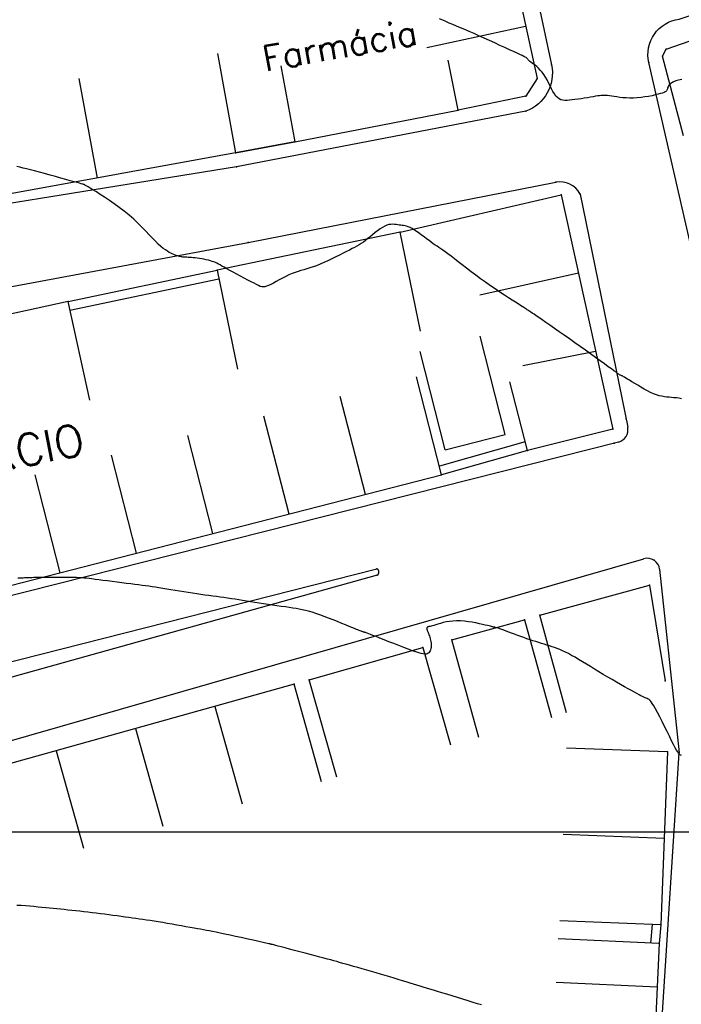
# Model space of a CAD drawing. Header units: millimetres. Extents: x 196436 to 199900, y 8705373 to 8708636.
# Tile 104 of 238: x 197906 to 197958, y 8706686 to 8706764. Entities that reach past the tile are written whole.
import ezdxf
from ezdxf.enums import TextEntityAlignment as Align

# ---------------------------------------------------------------- set-up
doc = ezdxf.new("R2010")
doc.units = ezdxf.units.MM
doc.header["$LTSCALE"] = 5
for name, color, linetype in [('$CURVAS2', 40, 'Continuous'), ('CASA', 6, 'Continuous'), ('MALHA', 9, 'Continuous'), ('MEIO-FIO', 7, 'Continuous'), ('MURO', 9, 'Continuous'), ('TEXTO', 2, 'Continuous'), ('TXT_NRUA', 3, 'Continuous')]:
    doc.layers.add(name, color=color, linetype=linetype)
doc.styles.add('GEOSIS', font='ROMANS.SHX')

# ---------------------------------------------------------------- blocks, each defined once
blk = doc.blocks.new('C')
at = {"layer": 'CASA'}
blk.add_lwpolyline([(0, 0), (0, 8)], dxfattribs=at)

msp = doc.modelspace()

# ---------------------------------------------------------------- linework, layer by layer
at = {"layer": '$CURVAS2'}
for points in [[(197958.092, 8706759.493, 691), (197957.832, 8706759.444, 691), (197957.609, 8706759.384, 691), (197957.426, 8706759.316, 691), (197957.282, 8706759.24, 691), (197957.172, 8706759.16, 691), (197957.09, 8706759.077, 691), (197957.032, 8706758.993, 691), (197956.991, 8706758.912, 691), (197956.963, 8706758.835, 691), (197956.943, 8706758.765, 691), (197956.925, 8706758.703, 691), (197956.904, 8706758.648, 691), (197956.874, 8706758.599, 691), (197956.831, 8706758.554, 691), (197956.768, 8706758.51, 691), (197956.68, 8706758.467, 691), (197956.561, 8706758.422, 691), (197956.407, 8706758.374, 691), (197956.214, 8706758.321, 691), (197955.985, 8706758.266, 691), (197955.728, 8706758.211, 691), (197955.45, 8706758.159, 691), (197955.156, 8706758.111, 691), (197954.854, 8706758.071, 691), (197954.549, 8706758.042, 691), (197954.249, 8706758.025, 691), (197953.96, 8706758.023, 691), (197953.682, 8706758.033, 691), (197953.419, 8706758.053, 691), (197953.171, 8706758.08, 691), (197952.94, 8706758.11, 691), (197952.728, 8706758.142, 691), (197952.535, 8706758.173, 691), (197952.363, 8706758.198, 691), (197952.213, 8706758.217, 691), (197952.079, 8706758.229, 691), (197951.955, 8706758.234, 691), (197951.835, 8706758.233, 691), (197951.712, 8706758.224, 691), (197951.579, 8706758.21, 691), (197951.431, 8706758.189, 691), (197951.261, 8706758.162, 691), (197951.065, 8706758.13, 691), (197950.847, 8706758.094, 691), (197950.612, 8706758.054, 691), (197950.367, 8706758.014, 691), (197950.117, 8706757.974, 691), (197949.869, 8706757.936, 691), (197949.629, 8706757.901, 691), (197949.402, 8706757.871, 691), (197949.193, 8706757.847, 691), (197949.003, 8706757.834, 691), (197948.828, 8706757.835, 691), (197948.666, 8706757.853, 691), (197948.517, 8706757.894, 691), (197948.378, 8706757.96, 691), (197948.248, 8706758.055, 691), (197948.123, 8706758.184, 691), (197948.004, 8706758.348, 691), (197947.887, 8706758.541, 691), (197947.771, 8706758.756, 691), (197947.656, 8706758.986, 691), (197947.539, 8706759.221, 691), (197947.419, 8706759.456, 691), (197947.294, 8706759.682, 691), (197947.164, 8706759.891, 691), (197947.026, 8706760.078, 691), (197946.884, 8706760.242, 691), (197946.742, 8706760.386, 691), (197946.602, 8706760.511, 691), (197946.469, 8706760.62, 691), (197946.345, 8706760.713, 691), (197946.234, 8706760.794, 691), (197946.14, 8706760.863, 691), (197946.065, 8706760.923, 691), (197946.006, 8706760.974, 691), (197945.962, 8706761.018, 691), (197945.929, 8706761.055, 691), (197945.905, 8706761.087, 691), (197945.886, 8706761.114, 691), (197945.87, 8706761.138, 691), (197945.853, 8706761.159, 691), (197945.833, 8706761.179, 691), (197945.802, 8706761.201, 691), (197945.756, 8706761.228, 691), (197945.686, 8706761.264, 691), (197945.587, 8706761.312, 691), (197945.452, 8706761.376, 691), (197945.275, 8706761.458, 691), (197945.048, 8706761.563, 691), (197944.768, 8706761.693, 691), (197944.441, 8706761.844, 691), (197944.077, 8706762.012, 691), (197943.686, 8706762.192, 691), (197943.277, 8706762.38, 691), (197942.858, 8706762.571, 691), (197942.44, 8706762.76, 691), (197942.032, 8706762.943, 691), (197941.641, 8706763.116, 691), (197941.27, 8706763.279, 691), (197940.916, 8706763.433, 691), (197940.581, 8706763.577, 691), (197940.264, 8706763.712, 691), (197939.964, 8706763.84, 691), (197939.681, 8706763.959, 691), (197939.415, 8706764.071, 691), (197939.164, 8706764.177, 691), (197938.923, 8706764.278, 691)], [(197958.059, 8706734.251, 692), (197957.853, 8706734.282, 692), (197957.652, 8706734.309, 692), (197957.457, 8706734.33, 692), (197957.267, 8706734.348, 692), (197957.08, 8706734.363, 692), (197956.892, 8706734.381, 692), (197956.701, 8706734.404, 692), (197956.505, 8706734.438, 692), (197956.3, 8706734.485, 692), (197956.085, 8706734.55, 692), (197955.855, 8706734.635, 692), (197955.611, 8706734.745, 692), (197955.356, 8706734.873, 692), (197955.097, 8706735.015, 692), (197954.84, 8706735.163, 692), (197954.591, 8706735.313, 692), (197954.356, 8706735.459, 692), (197954.141, 8706735.593, 692), (197953.952, 8706735.711, 692), (197953.793, 8706735.807, 692), (197953.664, 8706735.884, 692), (197953.559, 8706735.944, 692), (197953.475, 8706735.989, 692), (197953.409, 8706736.023, 692), (197953.356, 8706736.048, 692), (197953.314, 8706736.067, 692), (197953.278, 8706736.083, 692), (197953.244, 8706736.099, 692), (197953.206, 8706736.119, 692), (197953.157, 8706736.149, 692), (197953.09, 8706736.192, 692), (197952.999, 8706736.254, 692), (197952.877, 8706736.34, 692), (197952.717, 8706736.453, 692), (197952.511, 8706736.6, 692), (197952.257, 8706736.783, 692), (197951.958, 8706736.998, 692), (197951.621, 8706737.241, 692), (197951.253, 8706737.506, 692), (197950.86, 8706737.787, 692), (197950.451, 8706738.08, 692), (197950.032, 8706738.38, 692), (197949.609, 8706738.68, 692), (197949.189, 8706738.977, 692), (197948.777, 8706739.266, 692), (197948.38, 8706739.544, 692), (197948.001, 8706739.808, 692), (197947.646, 8706740.055, 692), (197947.319, 8706740.281, 692), (197947.027, 8706740.483, 692), (197946.773, 8706740.658, 692), (197946.562, 8706740.803, 692), (197946.389, 8706740.922, 692), (197946.25, 8706741.017, 692), (197946.138, 8706741.093, 692), (197946.048, 8706741.154, 692), (197945.975, 8706741.203, 692), (197945.912, 8706741.244, 692), (197945.856, 8706741.281, 692), (197945.8, 8706741.318, 692), (197945.738, 8706741.359, 692), (197945.665, 8706741.406, 692), (197945.575, 8706741.464, 692), (197945.462, 8706741.537, 692), (197945.321, 8706741.627, 692), (197945.146, 8706741.739, 692), (197944.931, 8706741.877, 692), (197944.672, 8706742.042, 692), (197944.375, 8706742.232, 692), (197944.046, 8706742.445, 692), (197943.691, 8706742.678, 692), (197943.318, 8706742.926, 692), (197942.933, 8706743.186, 692), (197942.543, 8706743.456, 692), (197942.154, 8706743.732, 692), (197941.773, 8706744.011, 692), (197941.403, 8706744.288, 692), (197941.048, 8706744.56, 692), (197940.709, 8706744.823, 692), (197940.39, 8706745.072, 692), (197940.094, 8706745.304, 692), (197939.823, 8706745.515, 692), (197939.581, 8706745.699, 692), (197939.369, 8706745.856, 692), (197939.182, 8706745.989, 692), (197939.014, 8706746.104, 692), (197938.86, 8706746.208, 692), (197938.713, 8706746.305, 692), (197938.567, 8706746.401, 692), (197938.417, 8706746.504, 692), (197938.256, 8706746.618, 692), (197938.08, 8706746.748, 692), (197937.892, 8706746.89, 692), (197937.695, 8706747.039, 692), (197937.495, 8706747.19, 692), (197937.294, 8706747.337, 692), (197937.099, 8706747.475, 692), (197936.912, 8706747.599, 692), (197936.738, 8706747.704, 692), (197936.581, 8706747.786, 692), (197936.438, 8706747.847, 692), (197936.307, 8706747.891, 692), (197936.185, 8706747.922, 692), (197936.068, 8706747.942, 692), (197935.955, 8706747.957, 692), (197935.842, 8706747.97, 692), (197935.727, 8706747.984, 692), (197935.607, 8706748.001, 692), (197935.48, 8706748.02, 692), (197935.348, 8706748.034, 692), (197935.209, 8706748.041, 692), (197935.062, 8706748.035, 692), (197934.907, 8706748.012, 692), (197934.744, 8706747.967, 692), (197934.573, 8706747.897, 692), (197934.392, 8706747.799, 692), (197934.204, 8706747.676, 692), (197934.012, 8706747.535, 692), (197933.816, 8706747.381, 692), (197933.621, 8706747.221, 692), (197933.428, 8706747.061, 692), (197933.24, 8706746.906, 692), (197933.058, 8706746.763, 692), (197932.884, 8706746.635, 692), (197932.714, 8706746.521, 692), (197932.545, 8706746.416, 692), (197932.371, 8706746.316, 692), (197932.189, 8706746.217, 692), (197931.993, 8706746.115, 692), (197931.779, 8706746.007, 692), (197931.542, 8706745.887, 692), (197931.28, 8706745.753, 692), (197930.998, 8706745.609, 692), (197930.699, 8706745.459, 692), (197930.392, 8706745.306, 692), (197930.08, 8706745.157, 692), (197929.771, 8706745.014, 692), (197929.469, 8706744.882, 692), (197929.181, 8706744.767, 692), (197928.91, 8706744.67, 692), (197928.656, 8706744.588, 692), (197928.413, 8706744.517, 692), (197928.178, 8706744.451, 692), (197927.947, 8706744.386, 692), (197927.718, 8706744.316, 692), (197927.484, 8706744.237, 692), (197927.244, 8706744.144, 692), (197926.995, 8706744.034, 692), (197926.74, 8706743.911, 692), (197926.485, 8706743.779, 692), (197926.234, 8706743.645, 692), (197925.993, 8706743.515, 692), (197925.766, 8706743.393, 692), (197925.56, 8706743.287, 692), (197925.378, 8706743.2, 692), (197925.224, 8706743.138, 692), (197925.091, 8706743.101, 692), (197924.97, 8706743.089, 692), (197924.853, 8706743.1, 692), (197924.73, 8706743.135, 692), (197924.592, 8706743.193, 692), (197924.432, 8706743.273, 692), (197924.239, 8706743.374, 692), (197924.008, 8706743.496, 692), (197923.745, 8706743.634, 692), (197923.462, 8706743.783, 692), (197923.167, 8706743.938, 692), (197922.871, 8706744.094, 692), (197922.584, 8706744.248, 692), (197922.316, 8706744.393, 692), (197922.076, 8706744.524, 692), (197921.871, 8706744.639, 692), (197921.699, 8706744.738, 692), (197921.551, 8706744.823, 692), (197921.42, 8706744.896, 692), (197921.3, 8706744.96, 692), (197921.183, 8706745.015, 692), (197921.062, 8706745.065, 692), (197920.931, 8706745.111, 692), (197920.784, 8706745.155, 692), (197920.623, 8706745.197, 692), (197920.452, 8706745.237, 692), (197920.274, 8706745.274, 692), (197920.094, 8706745.307, 692), (197919.915, 8706745.337, 692), (197919.741, 8706745.362, 692), (197919.576, 8706745.382, 692), (197919.423, 8706745.398, 692), (197919.281, 8706745.409, 692), (197919.15, 8706745.418, 692), (197919.028, 8706745.424, 692), (197918.914, 8706745.429, 692), (197918.808, 8706745.435, 692), (197918.708, 8706745.441, 692), (197918.614, 8706745.45, 692), (197918.524, 8706745.461, 692), (197918.436, 8706745.476, 692), (197918.35, 8706745.495, 692), (197918.263, 8706745.518, 692), (197918.175, 8706745.544, 692), (197918.083, 8706745.576, 692), (197917.986, 8706745.612, 692), (197917.882, 8706745.653, 692), (197917.771, 8706745.7, 692), (197917.65, 8706745.755, 692), (197917.519, 8706745.824, 692), (197917.376, 8706745.908, 692), (197917.22, 8706746.012, 692), (197917.049, 8706746.14, 692), (197916.864, 8706746.295, 692), (197916.661, 8706746.48, 692), (197916.441, 8706746.698, 692), (197916.203, 8706746.946, 692), (197915.945, 8706747.218, 692), (197915.668, 8706747.509, 692), (197915.371, 8706747.814, 692), (197915.053, 8706748.127, 692), (197914.714, 8706748.445, 692), (197914.353, 8706748.762, 692), (197913.971, 8706749.072, 692), (197913.577, 8706749.372, 692), (197913.18, 8706749.659, 692), (197912.79, 8706749.929, 692), (197912.417, 8706750.178, 692), (197912.07, 8706750.402, 692), (197911.759, 8706750.598, 692), (197911.494, 8706750.763, 692), (197911.282, 8706750.894, 692), (197911.119, 8706750.993, 692), (197910.998, 8706751.066, 692), (197910.912, 8706751.117, 692), (197910.855, 8706751.149, 692), (197910.819, 8706751.169, 692), (197910.798, 8706751.178, 692), (197910.785, 8706751.183, 692), (197910.773, 8706751.187, 692), (197910.753, 8706751.193, 692), (197910.718, 8706751.203, 692), (197910.658, 8706751.22, 692), (197910.565, 8706751.246, 692), (197910.431, 8706751.284, 692), (197910.247, 8706751.335, 692), (197910.005, 8706751.403, 692), (197909.7, 8706751.489, 692), (197909.342, 8706751.59, 692), (197908.945, 8706751.701, 692), (197908.524, 8706751.818, 692), (197908.093, 8706751.938, 692), (197907.665, 8706752.054, 692), (197907.255, 8706752.165, 692), (197906.876, 8706752.264, 692), (197906.54, 8706752.35, 692), (197906.241, 8706752.424, 692), (197905.97, 8706752.49, 692), (197905.718, 8706752.55, 692), (197905.477, 8706752.609, 692)], [(197958.054, 8706706.04, 693), (197958.015, 8706706.049, 693), (197957.976, 8706706.064, 693), (197957.934, 8706706.091, 693), (197957.886, 8706706.137, 693), (197957.828, 8706706.209, 693), (197957.757, 8706706.315, 693), (197957.669, 8706706.46, 693), (197957.562, 8706706.653, 693), (197957.432, 8706706.899, 693), (197957.278, 8706707.203, 693), (197957.103, 8706707.552, 693), (197956.916, 8706707.931, 693), (197956.721, 8706708.324, 693), (197956.526, 8706708.716, 693), (197956.336, 8706709.092, 693), (197956.159, 8706709.435, 693), (197956, 8706709.731, 693), (197955.865, 8706709.967, 693), (197955.75, 8706710.149, 693), (197955.652, 8706710.284, 693), (197955.567, 8706710.382, 693), (197955.49, 8706710.451, 693), (197955.417, 8706710.499, 693), (197955.344, 8706710.535, 693), (197955.268, 8706710.568, 693), (197955.183, 8706710.605, 693), (197955.087, 8706710.649, 693), (197954.977, 8706710.701, 693), (197954.849, 8706710.765, 693), (197954.7, 8706710.841, 693), (197954.528, 8706710.932, 693), (197954.329, 8706711.039, 693), (197954.1, 8706711.164, 693), (197953.84, 8706711.309, 693), (197953.552, 8706711.472, 693), (197953.241, 8706711.649, 693), (197952.912, 8706711.838, 693), (197952.571, 8706712.036, 693), (197952.222, 8706712.24, 693), (197951.871, 8706712.448, 693), (197951.523, 8706712.657, 693), (197951.183, 8706712.864, 693), (197950.851, 8706713.066, 693), (197950.529, 8706713.263, 693), (197950.219, 8706713.452, 693), (197949.92, 8706713.631, 693), (197949.635, 8706713.799, 693), (197949.364, 8706713.953, 693), (197949.109, 8706714.091, 693), (197948.869, 8706714.212, 693), (197948.642, 8706714.318, 693), (197948.426, 8706714.411, 693), (197948.219, 8706714.494, 693), (197948.016, 8706714.568, 693), (197947.816, 8706714.637, 693), (197947.615, 8706714.702, 693), (197947.411, 8706714.767, 693), (197947.201, 8706714.832, 693), (197946.985, 8706714.899, 693), (197946.764, 8706714.968, 693), (197946.538, 8706715.04, 693), (197946.307, 8706715.114, 693), (197946.072, 8706715.192, 693), (197945.832, 8706715.272, 693), (197945.589, 8706715.357, 693), (197945.343, 8706715.445, 693), (197945.097, 8706715.535, 693), (197944.854, 8706715.625, 693), (197944.62, 8706715.713, 693), (197944.397, 8706715.798, 693), (197944.19, 8706715.876, 693), (197944.002, 8706715.946, 693), (197943.837, 8706716.006, 693), (197943.697, 8706716.055, 693), (197943.581, 8706716.093, 693), (197943.486, 8706716.122, 693), (197943.408, 8706716.143, 693), (197943.345, 8706716.159, 693), (197943.293, 8706716.171, 693), (197943.25, 8706716.18, 693), (197943.211, 8706716.188, 693), (197943.175, 8706716.196, 693), (197943.135, 8706716.206, 693), (197943.087, 8706716.218, 693), (197943.025, 8706716.234, 693), (197942.943, 8706716.254, 693), (197942.836, 8706716.281, 693), (197942.699, 8706716.314, 693), (197942.526, 8706716.355, 693), (197942.314, 8706716.405, 693), (197942.068, 8706716.459, 693), (197941.795, 8706716.515, 693), (197941.501, 8706716.569, 693), (197941.194, 8706716.616, 693), (197940.881, 8706716.654, 693), (197940.568, 8706716.678, 693), (197940.263, 8706716.684, 693), (197939.972, 8706716.669, 693), (197939.697, 8706716.638, 693), (197939.439, 8706716.594, 693), (197939.201, 8706716.541, 693), (197938.983, 8706716.483, 693), (197938.788, 8706716.424, 693), (197938.616, 8706716.369, 693), (197938.47, 8706716.322, 693), (197938.351, 8706716.286, 693), (197938.255, 8706716.26, 693), (197938.179, 8706716.242, 693), (197938.121, 8706716.231, 693), (197938.076, 8706716.224, 693), (197938.043, 8706716.219, 693), (197938.017, 8706716.215, 693), (197937.995, 8706716.21, 693), (197937.975, 8706716.203, 693), (197937.956, 8706716.192, 693), (197937.939, 8706716.178, 693), (197937.925, 8706716.162, 693), (197937.913, 8706716.143, 693), (197937.905, 8706716.121, 693), (197937.901, 8706716.097, 693), (197937.9, 8706716.071, 693), (197937.905, 8706716.042, 693), (197937.914, 8706716.01, 693), (197937.927, 8706715.973, 693), (197937.944, 8706715.93, 693), (197937.965, 8706715.88, 693), (197937.988, 8706715.823, 693), (197938.015, 8706715.756, 693), (197938.045, 8706715.678, 693), (197938.077, 8706715.59, 693), (197938.109, 8706715.492, 693), (197938.142, 8706715.386, 693), (197938.172, 8706715.274, 693), (197938.199, 8706715.158, 693), (197938.222, 8706715.041, 693), (197938.239, 8706714.922, 693), (197938.248, 8706714.806, 693), (197938.249, 8706714.693, 693), (197938.241, 8706714.585, 693), (197938.224, 8706714.484, 693), (197938.198, 8706714.39, 693), (197938.164, 8706714.305, 693), (197938.121, 8706714.23, 693), (197938.07, 8706714.166, 693), (197938.009, 8706714.116, 693), (197937.94, 8706714.08, 693), (197937.856, 8706714.059, 693), (197937.753, 8706714.055, 693), (197937.626, 8706714.069, 693), (197937.469, 8706714.101, 693), (197937.278, 8706714.154, 693), (197937.046, 8706714.228, 693), (197936.768, 8706714.325, 693), (197936.443, 8706714.444, 693), (197936.08, 8706714.58, 693), (197935.694, 8706714.729, 693), (197935.298, 8706714.883, 693), (197934.906, 8706715.037, 693), (197934.532, 8706715.185, 693), (197934.188, 8706715.32, 693), (197933.89, 8706715.438, 693), (197933.646, 8706715.533, 693), (197933.453, 8706715.607, 693), (197933.306, 8706715.663, 693), (197933.195, 8706715.703, 693), (197933.116, 8706715.731, 693), (197933.06, 8706715.75, 693), (197933.021, 8706715.762, 693), (197932.992, 8706715.77, 693), (197932.967, 8706715.778, 693), (197932.943, 8706715.785, 693), (197932.92, 8706715.792, 693), (197932.895, 8706715.8, 693), (197932.868, 8706715.809, 693), (197932.837, 8706715.82, 693), (197932.801, 8706715.833, 693), (197932.758, 8706715.849, 693), (197932.707, 8706715.867, 693), (197932.643, 8706715.891, 693), (197932.562, 8706715.921, 693), (197932.461, 8706715.961, 693), (197932.333, 8706716.011, 693), (197932.176, 8706716.074, 693), (197931.983, 8706716.152, 693), (197931.752, 8706716.246, 693), (197931.48, 8706716.358, 693), (197931.173, 8706716.485, 693), (197930.841, 8706716.62, 693), (197930.493, 8706716.761, 693), (197930.138, 8706716.901, 693), (197929.785, 8706717.036, 693), (197929.444, 8706717.162, 693), (197929.122, 8706717.274, 693), (197928.828, 8706717.369, 693), (197928.556, 8706717.447, 693), (197928.3, 8706717.512, 693), (197928.053, 8706717.567, 693), (197927.808, 8706717.614, 693), (197927.558, 8706717.656, 693), (197927.296, 8706717.696, 693), (197927.016, 8706717.738, 693), (197926.713, 8706717.782, 693), (197926.389, 8706717.83, 693), (197926.05, 8706717.88, 693), (197925.7, 8706717.932, 693), (197925.344, 8706717.985, 693), (197924.987, 8706718.039, 693), (197924.634, 8706718.092, 693), (197924.29, 8706718.145, 693), (197923.959, 8706718.197, 693), (197923.64, 8706718.247, 693), (197923.33, 8706718.296, 693), (197923.028, 8706718.344, 693), (197922.732, 8706718.39, 693), (197922.44, 8706718.436, 693), (197922.149, 8706718.479, 693), (197921.858, 8706718.522, 693), (197921.564, 8706718.563, 693), (197921.268, 8706718.604, 693), (197920.967, 8706718.644, 693), (197920.662, 8706718.685, 693), (197920.351, 8706718.727, 693), (197920.034, 8706718.771, 693), (197919.709, 8706718.817, 693), (197919.377, 8706718.866, 693), (197919.036, 8706718.918, 693), (197918.69, 8706718.972, 693), (197918.343, 8706719.028, 693), (197917.998, 8706719.084, 693), (197917.659, 8706719.14, 693), (197917.329, 8706719.194, 693), (197917.012, 8706719.245, 693), (197916.713, 8706719.293, 693), (197916.432, 8706719.336, 693), (197916.164, 8706719.376, 693), (197915.905, 8706719.413, 693), (197915.646, 8706719.448, 693), (197915.383, 8706719.484, 693), (197915.107, 8706719.52, 693), (197914.813, 8706719.557, 693), (197914.495, 8706719.598, 693), (197914.148, 8706719.642, 693), (197913.78, 8706719.689, 693), (197913.4, 8706719.738, 693), (197913.017, 8706719.787, 693), (197912.642, 8706719.836, 693), (197912.283, 8706719.882, 693), (197911.95, 8706719.925, 693), (197911.654, 8706719.964, 693), (197911.399, 8706719.998, 693), (197911.178, 8706720.026, 693), (197910.98, 8706720.05, 693), (197910.794, 8706720.07, 693), (197910.607, 8706720.086, 693), (197910.409, 8706720.098, 693), (197910.189, 8706720.107, 693), (197909.934, 8706720.114, 693), (197909.638, 8706720.119, 693), (197909.308, 8706720.121, 693), (197908.957, 8706720.122, 693), (197908.594, 8706720.122, 693), (197908.233, 8706720.12, 693), (197907.884, 8706720.117, 693), (197907.56, 8706720.114, 693), (197907.272, 8706720.11, 693), (197907.028, 8706720.106, 693), (197906.825, 8706720.101, 693), (197906.656, 8706720.097, 693), (197906.513, 8706720.092, 693), (197906.391, 8706720.087, 693), (197906.281, 8706720.082, 693), (197906.177, 8706720.077, 693), (197906.072, 8706720.072, 693), (197905.96, 8706720.067, 693), (197905.836, 8706720.062, 693), (197905.696, 8706720.056, 693), (197905.535, 8706720.049, 693)], [(197942.223, 8706686.311, 694), (197941.922, 8706686.405, 694), (197941.569, 8706686.516, 694), (197941.178, 8706686.638, 694), (197940.762, 8706686.768, 694), (197940.333, 8706686.901, 694), (197939.906, 8706687.034, 694), (197939.493, 8706687.162, 694), (197939.107, 8706687.28, 694), (197938.759, 8706687.386, 694), (197938.444, 8706687.482, 694), (197938.156, 8706687.568, 694), (197937.887, 8706687.648, 694), (197937.629, 8706687.725, 694), (197937.377, 8706687.8, 694), (197937.122, 8706687.876, 694), (197936.857, 8706687.955, 694), (197936.577, 8706688.039, 694), (197936.282, 8706688.129, 694), (197935.972, 8706688.223, 694), (197935.649, 8706688.321, 694), (197935.314, 8706688.422, 694), (197934.97, 8706688.526, 694), (197934.616, 8706688.632, 694), (197934.254, 8706688.739, 694), (197933.887, 8706688.846, 694), (197933.518, 8706688.953, 694), (197933.151, 8706689.058, 694), (197932.791, 8706689.161, 694), (197932.443, 8706689.26, 694), (197932.11, 8706689.355, 694), (197931.798, 8706689.444, 694), (197931.51, 8706689.525, 694), (197931.25, 8706689.6, 694), (197931.009, 8706689.669, 694), (197930.778, 8706689.735, 694), (197930.548, 8706689.8, 694), (197930.31, 8706689.867, 694), (197930.053, 8706689.937, 694), (197929.769, 8706690.015, 694), (197929.448, 8706690.101, 694), (197929.084, 8706690.198, 694), (197928.688, 8706690.302, 694), (197928.273, 8706690.411, 694), (197927.852, 8706690.521, 694), (197927.439, 8706690.628, 694), (197927.049, 8706690.73, 694), (197926.693, 8706690.822, 694), (197926.387, 8706690.901, 694), (197926.141, 8706690.965, 694), (197925.949, 8706691.015, 694), (197925.805, 8706691.052, 694), (197925.701, 8706691.079, 694), (197925.63, 8706691.097, 694), (197925.584, 8706691.109, 694), (197925.555, 8706691.117, 694), (197925.536, 8706691.122, 694), (197925.519, 8706691.126, 694), (197925.496, 8706691.132, 694), (197925.457, 8706691.141, 694), (197925.394, 8706691.155, 694), (197925.297, 8706691.176, 694), (197925.159, 8706691.206, 694), (197924.969, 8706691.248, 694), (197924.72, 8706691.303, 694), (197924.407, 8706691.371, 694), (197924.039, 8706691.452, 694), (197923.634, 8706691.54, 694), (197923.205, 8706691.634, 694), (197922.767, 8706691.729, 694), (197922.337, 8706691.822, 694), (197921.928, 8706691.91, 694), (197921.556, 8706691.989, 694), (197921.232, 8706692.056, 694), (197920.949, 8706692.114, 694), (197920.696, 8706692.165, 694), (197920.462, 8706692.21, 694), (197920.235, 8706692.253, 694), (197920.004, 8706692.295, 694), (197919.759, 8706692.339, 694), (197919.488, 8706692.387, 694), (197919.184, 8706692.441, 694), (197918.85, 8706692.5, 694), (197918.494, 8706692.562, 694), (197918.125, 8706692.627, 694), (197917.749, 8706692.692, 694), (197917.374, 8706692.756, 694), (197917.008, 8706692.817, 694), (197916.658, 8706692.875, 694), (197916.33, 8706692.927, 694), (197916.022, 8706692.975, 694), (197915.728, 8706693.019, 694), (197915.445, 8706693.061, 694), (197915.168, 8706693.1, 694), (197914.892, 8706693.139, 694), (197914.613, 8706693.178, 694), (197914.325, 8706693.218, 694), (197914.027, 8706693.26, 694), (197913.718, 8706693.303, 694), (197913.4, 8706693.347, 694), (197913.076, 8706693.392, 694), (197912.747, 8706693.436, 694), (197912.414, 8706693.48, 694), (197912.081, 8706693.523, 694), (197911.748, 8706693.565, 694), (197911.417, 8706693.605, 694), (197911.09, 8706693.643, 694), (197910.765, 8706693.68, 694), (197910.445, 8706693.715, 694), (197910.129, 8706693.749, 694), (197909.818, 8706693.782, 694), (197909.512, 8706693.814, 694), (197909.211, 8706693.846, 694), (197908.917, 8706693.877, 694), (197908.626, 8706693.908, 694), (197908.336, 8706693.938, 694), (197908.046, 8706693.968, 694), (197907.752, 8706693.998, 694), (197907.452, 8706694.027, 694), (197907.143, 8706694.055, 694), (197906.824, 8706694.083, 694), (197906.493, 8706694.11, 694), (197906.152, 8706694.136, 694), (197905.807, 8706694.162, 694), (197905.46, 8706694.186, 694)]]:
    msp.add_polyline3d(points, dxfattribs=at)
at = {"layer": 'CASA'}
for p, q in [((197921.337, 8706761.56), (197922.77, 8706753.689)), ((197940.38, 8706757.061), (197939.603, 8706761.031)), ((197926.353, 8706760.578), (197927.451, 8706754.558)), ((197910.384, 8706759.566), (197911.817, 8706751.695)), ((197946.631, 8706759.569), (197945.739, 8706758.18)), ((197945.739, 8706758.18), (197940.38, 8706757.061)), ((197927.451, 8706754.558), (197940.38, 8706757.061)), ((197922.77, 8706753.689), (197900.863, 8706749.701)), ((197939.08, 8706728.224), (197937.091, 8706735.973)), ((197884.764, 8706714.286), (197939.08, 8706728.224)), ((197927.412, 8706711.669), (197877.226, 8706697.656)), ((197929.563, 8706703.963), (197927.412, 8706711.669))]:
    msp.add_line(p, q, dxfattribs=at)
for points in [[(197943.015, 8706776.162), (197946.631, 8706759.569)], [(197956.854, 8706761.895), (197982.281, 8706770.743)], [(197958.224, 8706755.027), (197956.557, 8706761.324), (197956.854, 8706761.895)], [(197922.77, 8706753.689), (197927.451, 8706754.558)], [(197927.451, 8706754.558), (197922.77, 8706753.689)], [(197935.79, 8706747.413), (197948.546, 8706750.37)], [(197948.546, 8706750.37), (197952.626, 8706731.832)], [(197937.415, 8706739.58), (197935.79, 8706747.413), (197921.311, 8706744.407), (197922.937, 8706736.574)], [(197911.234, 8706734.133), (197909.523, 8706741.948), (197902.743, 8706740.464), (197904.454, 8706732.649)], [(197944.116, 8706731.43), (197942.14, 8706739.182)], [(197939.361, 8706730.218), (197937.385, 8706737.97)], [(197945.516, 8706736.888), (197951.266, 8706738.011)], [(197945.866, 8706730.151), (197944.48, 8706735.583)], [(197952.626, 8706731.832), (197945.866, 8706730.151)], [(197939.361, 8706730.218), (197944.116, 8706731.43)], [(197948.967, 8706709.416), (197946.855, 8706717.132), (197955.524, 8706719.505), (197956.753, 8706711.93)], [(197942.015, 8706707.464), (197939.893, 8706715.178), (197945.645, 8706716.76), (197947.767, 8706709.047)], [(197930.787, 8706704.326), (197928.606, 8706712.023), (197937.594, 8706714.57), (197939.775, 8706706.873)], [(197956.956, 8706706.313), (197948.962, 8706706.621)], [(197956.956, 8706706.313), (197956.43, 8706692.646)], [(197956.693, 8706699.479), (197948.699, 8706699.787)], [(197956.43, 8706692.646), (197948.436, 8706692.953)], [(197956.296, 8706691.158), (197948.305, 8706691.527)], [(197956.296, 8706691.158), (197955.979, 8706684.297)], [(197956.138, 8706687.727), (197948.146, 8706688.097)]]:
    msp.add_lwpolyline(points, dxfattribs=at)
for p in [(197956.855, 8706761.895, 690.829), (197956.558, 8706761.324, 690.855), (197946.632, 8706759.569, 691.213), (197945.74, 8706758.18, 691.253), (197940.381, 8706757.061, 691.371), (197927.452, 8706754.558, 691.908), (197922.771, 8706753.689, 691.891), (197948.547, 8706750.37, 691.49), (197935.791, 8706747.413, 692.072), (197921.312, 8706744.407, 692.047), (197909.524, 8706741.948, 692.364), (197952.627, 8706731.832, 692.29), (197945.867, 8706730.151, 692.489), (197939.081, 8706728.224, 692.673), (197955.525, 8706719.505, 692.754), (197946.856, 8706717.132, 692.976), (197945.646, 8706716.76, 692.969), (197939.894, 8706715.178, 693.053), (197937.595, 8706714.57, 692.975), (197927.412, 8706711.669, 693.225), (197928.607, 8706712.023, 693.195), (197956.754, 8706711.93, 692.915), (197956.957, 8706706.313, 693.131), (197956.431, 8706692.646, 693.585), (197956.297, 8706691.158, 693.728)]:
    msp.add_point(p, dxfattribs=at)
at = {"layer": 'MALHA'}
msp.add_line((196441.61, 8706700), (199000, 8706700), dxfattribs=at)
at = {"layer": 'MEIO-FIO'}
for p, q in [((197923.771, 8706746.608), (197948.106, 8706751.368)), ((197950.035, 8706750.428), (197953.804, 8706731.991)), ((197899.506, 8706742.087), (197923.771, 8706746.608)), ((197953.069, 8706730.821), (197865.559, 8706708.677)), ((197860.082, 8706694.332), (197955.065, 8706721.6)), ((197873.806, 8706705.559), (197933.961, 8706720.786)), ((197933.99, 8706720.298), (197874.299, 8706703.667)), ((197956.329, 8706720.766), (197957.863, 8706706.236))]:
    msp.add_line(p, q, dxfattribs=at)
for points in [[(197897.404, 8706814.084), (197934.922, 8706820.803), (197947.77, 8706760.644, -0.375575), (197945.733, 8706756.987), (197922.86, 8706752.595), (197890.831, 8706747.432), (197767.159, 8706735.335)], [(197957.862, 8706764.264), (198003.361, 8706779.672), (198015.579, 8706748.382, -0.481701), (198014.304, 8706746.184), (197963.882, 8706733.383, -0.379896), (197961.479, 8706734.626), (197955.476, 8706760.839, -0.442774), (197957.862, 8706764.264, 1.698205)], [(197933.99, 8706720.298, 0.59044), (197933.961, 8706720.786, 1.39393)]]:
    msp.add_lwpolyline(points, format="xyb", dxfattribs=at)
msp.add_lwpolyline([(197952.708, 8706647.149), (197953.335, 8706654.052), (197954.595, 8706665.109), (197956.467, 8706684.468), (197957.863, 8706706.236)], dxfattribs=at)
for centre, radius, start, end in [((197948.448, 8706749.62), 1.781, 26.96729, 101.06768), ((197952.824, 8706731.791), 1, 284.20057, 11.55248), ((197955.337, 8706720.638), 1, 7.38557, 105.81677)]:
    msp.add_arc(centre, radius, start, end, dxfattribs=at)
for p in [(197947.771, 8706760.644, 690.817), (197955.477, 8706760.839, 690.73), (197945.734, 8706756.987, 691.033), (197922.861, 8706752.595, 691.557), (197948.107, 8706751.368, 691.221), (197950.036, 8706750.428, 691.301), (197923.772, 8706746.608, 691.705), (197953.67, 8706732.65, 692.08), (197952.722, 8706730.733, 692.205), (197955.889, 8706721.473, 692.48), (197933.962, 8706720.786, 692.95), (197933.991, 8706720.298, 692.921), (197957.863, 8706706.236, 692.974)]:
    msp.add_point(p, dxfattribs=at)
at = {"layer": 'MURO'}
for p, q in [((197945.693, 8706730.829), (197938.906, 8706728.903)), ((197945.866, 8706730.151), (197939.08, 8706728.224)), ((197955.73, 8706692.673), (197955.596, 8706691.19)), ((197956.43, 8706692.646), (197956.296, 8706691.158))]:
    msp.add_line(p, q, dxfattribs=at)
for points in [[(197909.523, 8706741.948), (197921.311, 8706744.407)], [(197909.673, 8706741.264), (197921.453, 8706743.722)]]:
    msp.add_lwpolyline(points, dxfattribs=at)

# ---------------------------------------------------------------- block references
at = {"layer": 'CASA'}
for p, rotation in [((197937.911, 8706762.014), 282.293987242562), ((197942.093, 8706742.471), 282.4140086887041), ((197933.045, 8706726.676), 14.39230421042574), ((197927.01, 8706725.127), 14.39230421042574), ((197920.975, 8706723.578), 14.39230421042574), ((197914.94, 8706722.03), 14.39230421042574), ((197908.904, 8706720.481), 14.39230421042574), ((197921.138, 8706709.917), 195.6009195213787), ((197914.865, 8706708.165), 195.6009195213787), ((197908.592, 8706706.414), 195.6009195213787)]:
    msp.add_blockref('C', p, dxfattribs=dict(at, rotation=rotation))

# ---------------------------------------------------------------- texts
at = {"layer": 'TEXTO', "style": 'GEOSIS'}
msp.add_text('Farmácia', height=2, rotation=10.06164, dxfattribs=at).set_placement((197925.219, 8706759.531), align=Align.BOTTOM_LEFT)
at = {"layer": 'TXT_NRUA', "style": 'GEOSIS'}
msp.add_text('TRAV. DO COMÉRCIO', height=2.5, rotation=11.38713, dxfattribs=at).set_placement((197877.938, 8706722.452), align=Align.BOTTOM_LEFT)

doc.saveas('drawing.dxf')
